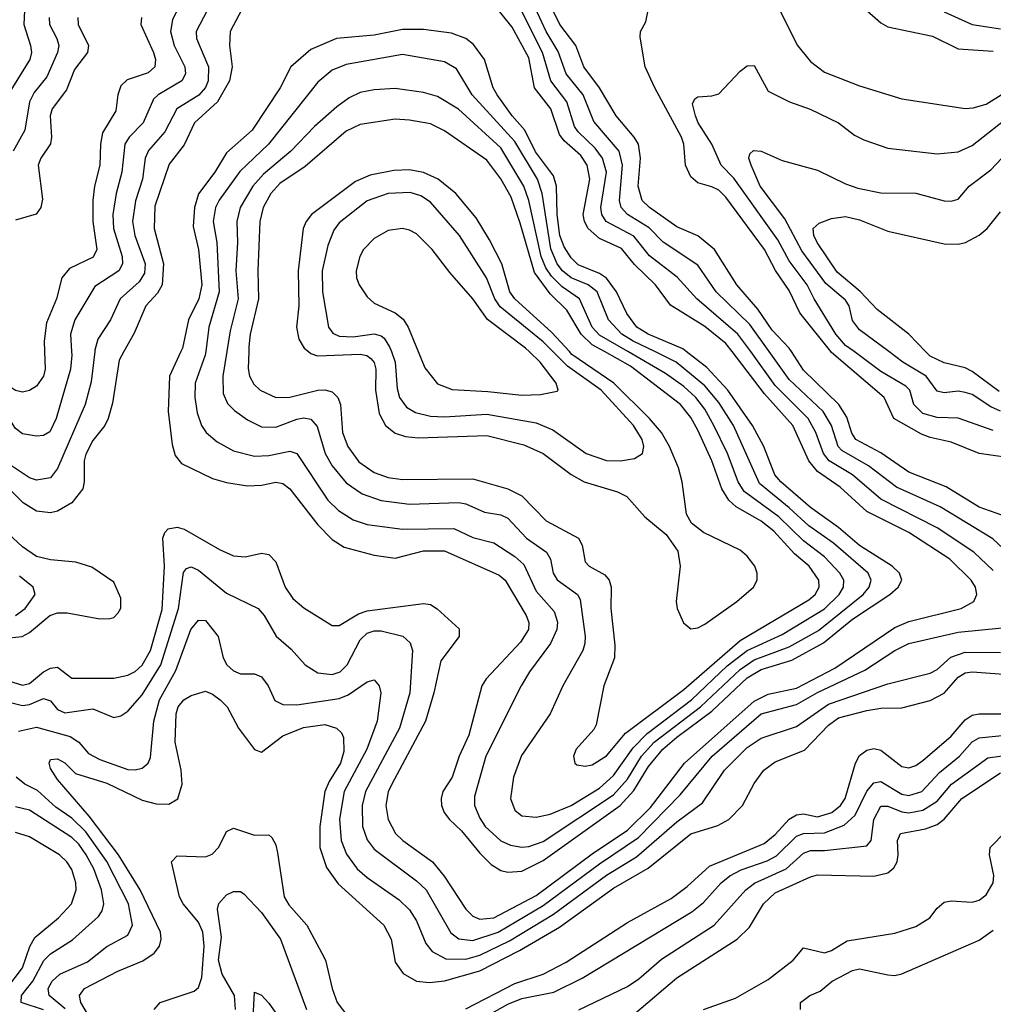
# Model space of a CAD drawing. Header units: inches. Extents: x 1308407 to 1441228, y 959628 to 1036311.
# Tile 98 of 256: x 1362622 to 1365390, y 988145 to 990944. Entities that reach past the tile are written whole.
import ezdxf

# ---------------------------------------------------------------- set-up
doc = ezdxf.new("R2010")
doc.units = ezdxf.units.IN
doc.header["$MEASUREMENT"] = 0
doc.layers.add('B3968', color=7, linetype='Continuous')
doc.layers.add('B3969', color=7, linetype='Continuous')

msp = doc.modelspace()

# ---------------------------------------------------------------- linework, layer by layer
at = {"layer": 'B3968', "color": 5}
for points, elevation in [([(1362835.5, 990000), (1362825.7, 989914.3), (1362807.9, 989850), (1362730, 989667.7), (1362710, 989641.3), (1362670, 989634.8), (1362650, 989641.3), (1362584.9, 989684.9), (1362573.1, 989710), (1362563.6, 989770), (1362554.8, 989794.8), (1362470.8, 989910), (1362456.4, 989936.4), (1362435.8, 989995.8), (1362432.3, 990000)], 3260), ([(1362769.5, 990000), (1362770.1, 989990), (1362766.5, 989950), (1362726.1, 989810), (1362707.9, 989772.1), (1362690, 989762), (1362670, 989759.3), (1362630, 989766), (1362610, 989781.1), (1362510, 989938.7), (1362479.5, 990000)], 3240), ([(1362693.1, 990000), (1362695, 989950), (1362690, 989929.8), (1362670, 989901.5), (1362650, 989889.9), (1362630, 989885), (1362610, 989889.4), (1362590, 989902.7), (1362570, 989929.9), (1362550.2, 989970.2), (1362527.8, 990000)], 3220), ([(1362550, 989076.3), (1362630, 989051.9), (1362650, 989056.4), (1362690, 989089.4), (1362710, 989100.2), (1362730, 989103.3), (1362770, 989072.1), (1362890, 989071.7), (1362930, 989080.7), (1362950, 989090.9), (1362970, 989108.9), (1362994.4, 989150), (1363026.7, 989266.7), (1363033.9, 989390), (1363029.2, 989470), (1363034.6, 989485.4), (1363044.1, 989495.9), (1363070, 989501.2), (1363090, 989495.1), (1363190, 989437.3), (1363230, 989419.1), (1363263.1, 989416.9), (1363310, 989427.1), (1363330, 989423.2), (1363350, 989402), (1363377.1, 989330), (1363398.7, 989298.7), (1363430, 989271.4), (1363510, 989221.3), (1363530, 989221.2), (1363585.3, 989254.7), (1363610, 989263.3), (1363770, 989284.3), (1363790, 989281.2), (1363808.7, 989268.7), (1363871.7, 989211.7), (1363871.8, 989190), (1363818.9, 989121.1), (1363799.9, 989030), (1363776.2, 988950), (1363679.7, 988770), (1363670, 988748.5), (1363663.4, 988710), (1363669.8, 988669.8), (1363690.6, 988630), (1363711.7, 988610), (1363795.3, 988550), (1363828.9, 988508.9), (1363890, 988415), (1363910, 988394.8), (1363930, 988386.6), (1363970, 988390.6), (1364090, 988454.1), (1364250, 988572.3), (1364350, 988639.2), (1364415.6, 988704.4), (1364511.8, 988830), (1364710, 989006.2), (1364750, 989026.3), (1364830, 989042.9), (1364939.9, 989100.1), (1365110, 989216), (1365150, 989233.2), (1365298.7, 989270), (1365334.5, 989290), (1365343.6, 989310), (1365339.4, 989330), (1365327, 989350), (1365266.4, 989410), (1365150, 989485.7), (1365030, 989545.5), (1364954.3, 989614.3), (1364890, 989659.3), (1364865.6, 989690), (1364820.4, 989790), (1364739.9, 989879.9), (1364647.5, 990000)], 3280), ([(1362918.4, 990000), (1362904.5, 989975.5), (1362886.1, 989853.9), (1362874, 989810), (1362863.8, 989790), (1362830, 989747.6), (1362810, 989708.3), (1362805.3, 989690), (1362805.9, 989630), (1362801.5, 989610), (1362770.1, 989570), (1362730, 989546.1), (1362710, 989541.7), (1362670, 989546.6), (1362631.8, 989570), (1362590.9, 989610.9)], 3280), ([(1363079.9, 990000), (1363047.9, 989930), (1363044.2, 989830), (1363055.7, 989735.7), (1363064.4, 989704.4), (1363081.7, 989681.7), (1363170, 989639.6), (1363210, 989627.9), (1363270, 989618.7), (1363310, 989620.1), (1363350, 989629.1), (1363370, 989625.1), (1363390.1, 989610), (1363470, 989507.2), (1363510, 989466), (1363544.2, 989444.2), (1363630, 989421.6), (1363690, 989412.5), (1363770, 989433.9), (1363830, 989433.3), (1363984.8, 989364.8), (1364001.8, 989350), (1364062.1, 989250), (1364069.7, 989230), (1364068.4, 989210), (1364046.1, 989173.9), (1363948.6, 989070), (1363935.7, 989050), (1363898.9, 988910), (1363871.8, 988850), (1363851.8, 988790), (1363825.5, 988750), (1363820.3, 988730), (1363821.3, 988710), (1363828.6, 988690), (1363843.6, 988670), (1363877.9, 988637.9), (1363930, 988574.5), (1363962.4, 988542.4), (1363990, 988525.3), (1364010, 988519.9), (1364050, 988523.4), (1364110, 988553.7), (1364329.4, 988710), (1364368, 988752), (1364410, 988820.2), (1364450.2, 988870), (1364490, 988904.5), (1364590, 988977.8), (1364690, 989072.9), (1364730, 989096.8), (1364817.1, 989122.9), (1364907.5, 989172.5), (1364990, 989239.3), (1365095.6, 989310), (1365119.7, 989330), (1365129.9, 989350), (1365123.2, 989370), (1365102.9, 989390), (1365010, 989448.8), (1364950, 989500.5), (1364870, 989556.8), (1364785.6, 989630), (1364768.7, 989650), (1364737.3, 989730), (1364705.3, 989790), (1364635, 989890), (1364575.1, 989955.1), (1364517.2, 990000)], 3320), ([(1363151, 990000), (1363149.8, 989990.2), (1363121.2, 989910), (1363120.3, 989870), (1363126.2, 989826.2), (1363139.3, 989790), (1363152.2, 989770), (1363183.7, 989743.7), (1363230, 989718.3), (1363290, 989703.1), (1363330, 989704.9), (1363390, 989716.8), (1363410, 989710.7), (1363497.8, 989577.8), (1363528.6, 989548.6), (1363570, 989522.3), (1363610, 989508.5), (1363710, 989495.1), (1363856.8, 989496.8), (1363910, 989471.7), (1363970, 989456.6), (1364030, 989417.2), (1364055, 989395), (1364090, 989318.7), (1364141.5, 989261.5), (1364150.7, 989230.7), (1364149.3, 989210), (1364131.5, 989170), (1364071.2, 989090), (1364047.5, 989050), (1363947, 988850), (1363915.3, 988735.3), (1363915.4, 988710), (1363930, 988673.7), (1363945.1, 988650), (1363990, 988609.7), (1364017.4, 988597.4), (1364050, 988591.2), (1364070, 988593), (1364110, 988607.1), (1364310, 988739.8), (1364350, 988784.8), (1364390.2, 988850), (1364426.1, 988890), (1364558, 988990), (1364670, 989096.4), (1364710, 989123.9), (1364810, 989161.3), (1364893.2, 989206.8), (1365019.6, 989310), (1365037.5, 989330), (1365043.1, 989350), (1365033.8, 989370), (1364935.9, 989455.9), (1364865.1, 989505.1), (1364810, 989556.3), (1364725.1, 989625.1), (1364651, 989790), (1364610, 989855), (1364570, 989902.7), (1364488.7, 989970), (1364427.4, 990000)], 3340), ([(1363210.8, 990000), (1363199.2, 989930), (1363201, 989881), (1363213, 989853), (1363232.5, 989832.5), (1363270, 989806.1), (1363310, 989786.6), (1363350, 989785.1), (1363410, 989808.4), (1363430, 989811.8), (1363450, 989808.3), (1363467.6, 989787.6), (1363490.3, 989710.3), (1363510, 989675.4), (1363550, 989626.9), (1363595.6, 989595.6), (1363650, 989577.2), (1363730, 989566), (1363871, 989571), (1363890, 989567.3), (1363943.6, 989543.6), (1363990, 989536.1), (1364010, 989526.7), (1364062.6, 989470), (1364119.3, 989430), (1364130.9, 989410), (1364138.9, 989370), (1364150, 989351.5), (1364208.3, 989310), (1364215.6, 989295.6), (1364230.1, 989190), (1364229.1, 989170), (1364222.9, 989150), (1364166.4, 989050), (1364130.1, 988970), (1364048.3, 988851.7), (1364026.2, 988790), (1364017, 988730), (1364030, 988696.5), (1364050, 988680.8), (1364090, 988676.3), (1364130, 988685), (1364190, 988709.8), (1364270, 988758.9), (1364310, 988795.1), (1364366.3, 988873.7), (1364406, 988914), (1364531.7, 989010), (1364633.4, 989106.6), (1364689.9, 989150.1), (1364790, 989196.1), (1364910, 989268.8), (1364952.1, 989310), (1364964.5, 989330), (1364965.3, 989350), (1364953.9, 989370), (1364910, 989417.1), (1364850, 989462.1), (1364779.9, 989530), (1364682, 989602), (1364664.7, 989630), (1364634.2, 989710), (1364595.8, 989790), (1364570, 989836.5), (1364544.3, 989870), (1364510, 989900.9), (1364458.1, 989938.1), (1364350.8, 990000)], 3360), ([(1363273.3, 990000), (1363271.9, 989951.9), (1363275.7, 989930), (1363287.3, 989907.3), (1363305.7, 989890), (1363350, 989869.7), (1363390, 989871), (1363470.1, 989890.1), (1363490, 989891.6), (1363510, 989886.1), (1363526.1, 989870), (1363534.3, 989850), (1363540.1, 989770), (1363555.2, 989730), (1363586.3, 989686.3), (1363630, 989656.6), (1363670, 989642.4), (1363710, 989636.2), (1363910, 989638.3), (1364010, 989610.1), (1364050, 989590), (1364119.1, 989519.1), (1364210.8, 989470), (1364221.2, 989450), (1364230, 989402.6), (1364241, 989390), (1364285.4, 989365.4), (1364298.3, 989350), (1364303.9, 989330), (1364303, 989270), (1364314.3, 989165.7), (1364312.8, 989130), (1364282.9, 989050), (1364260.7, 988939.3), (1364254.3, 988925.7), (1364204.2, 988870), (1364196.1, 988850), (1364200.4, 988830), (1364205.8, 988825.8), (1364230, 988822), (1364250, 988825.6), (1364290, 988851), (1364344.4, 988915.6), (1364510, 989039.7), (1364670, 989179), (1364865.6, 989294.4), (1364883.8, 989310), (1364895.2, 989330), (1364894.4, 989350), (1364866.2, 989390), (1364825.2, 989425.2), (1364766.2, 989490), (1364730, 989517.8), (1364658.7, 989558.7), (1364638, 989578), (1364618.6, 989610), (1364589.4, 989690), (1364550, 989776.7), (1364530, 989812.9), (1364501.1, 989850), (1364358.9, 989958.9), (1364284.4, 990000)], 3380), ([(1363443.4, 990000), (1363450, 989994.9), (1363468.4, 989988.4), (1363590, 989993.1), (1363609.2, 989989.2), (1363620.4, 989980.4), (1363629.5, 989969.5), (1363635, 989950), (1363633.2, 989890), (1363644.4, 989824.4), (1363662.3, 989790), (1363690, 989767.9), (1363718.6, 989758.6), (1363754.5, 989754.5), (1363950, 989761.6), (1364055.3, 989735.3), (1364110, 989710.9), (1364190, 989650.9), (1364227.1, 989630), (1364321.4, 989601.4), (1364348.6, 989588.6), (1364399.3, 989530), (1364460.3, 989480.3), (1364492.8, 989432.8), (1364499.3, 989390), (1364488.7, 989290), (1364491.1, 989270), (1364509, 989229), (1364530, 989212.3), (1364550, 989215.3), (1364570, 989225.7), (1364660.5, 989290), (1364708.5, 989330), (1364718.5, 989350), (1364718.9, 989370), (1364711.7, 989390), (1364690, 989418.5), (1364670, 989435.6), (1364565.7, 989485.7), (1364532.4, 989512.4), (1364518.2, 989538.2), (1364505.3, 989630), (1364494.6, 989670), (1364469.4, 989730), (1364447, 989770), (1364413, 989810), (1364310.8, 989910), (1364192, 989992), (1364184.7, 990000)], 3420), ([(1363678.8, 990000), (1363689.5, 989970), (1363695.6, 989895.6), (1363702.1, 989870), (1363721.9, 989841.9), (1363746.9, 989826.9), (1363790, 989816.3), (1363830, 989814.5), (1363950, 989822.2), (1364090, 989797.7), (1364137.7, 989777.7), (1364232.2, 989710), (1364290, 989690.5), (1364330, 989689.2), (1364370, 989695.9), (1364393, 989710), (1364396.7, 989730), (1364392, 989750), (1364367.2, 989790), (1364275, 989890), (1364179, 989959), (1364138, 990000)], 3440), ([(1363755.3, 990000), (1363774.2, 989954.2), (1363810, 989908.1), (1363851.9, 989891.9), (1363952.9, 989887.1), (1364050, 989876.3), (1364102.3, 989877.7), (1364150, 989887.6), (1364153.3, 989890), (1364147.1, 989910), (1364102, 989970), (1364070.7, 990000)], 3460), ([(1365390, 989377.6), (1365334.9, 989430), (1365230, 989499.3), (1365070, 989580.4), (1364989.8, 989649.8), (1364923.1, 989690), (1364907.6, 989710), (1364885.7, 989770), (1364863.7, 989810), (1364770, 989904.1), (1364700.4, 990000)], 3260), ([(1365419, 989439), (1365388.3, 989468.3), (1365238.8, 989558.8), (1365115.2, 989615.2), (1365035.5, 989675.5), (1364958.9, 989718.9), (1364949.2, 989730), (1364929.9, 989790), (1364906.1, 989830), (1364810, 989920.9), (1364753.1, 990000)], 3240), ([(1365430, 989529.9), (1365350, 989557.5), (1365255.7, 989615.7), (1365150, 989657.2), (1365070, 989712.1), (1364998.8, 989750), (1364988.1, 989768.1), (1364973.4, 989813.4), (1364951.2, 989850), (1364850, 989947.1), (1364816.3, 990000)], 3220), ([(1365470, 989693.3), (1365350, 989710.3), (1365270, 989742.5), (1365210, 989755.9), (1365185.7, 989765.7), (1365107.5, 989810), (1365079.7, 989870), (1364930, 989997.7), (1364928.2, 990000)], 3180), ([(1365390, 989775.9), (1365290, 989811.1), (1365230, 989812.7), (1365190, 989824.4), (1365164, 989850), (1365152.9, 989890), (1365141.6, 989901.6), (1365070, 989944), (1364994.3, 990000)], 3160), ([(1365410, 989831), (1365382.7, 989842.7), (1365330, 989877.8), (1365310, 989884.2), (1365290, 989887.2), (1365250, 989883.1), (1365230, 989887.2), (1365199.1, 989930), (1365132.8, 989970), (1365092.6, 990000)], 3140), ([(1365407, 989887), (1365330, 989944), (1365310, 989953.9), (1365250, 989967.9), (1365210, 989986.7), (1365197.4, 990000)], 3120), ([(1362593.5, 989186.5), (1362629.4, 989190.6), (1362650, 989201.3), (1362707.5, 989250), (1362730, 989257.7), (1362757.1, 989257.1), (1362850, 989240.1), (1362878.6, 989241.4), (1362890, 989244.4), (1362902.4, 989257.6), (1362909.3, 989270.7), (1362910, 989299.3), (1362890, 989344.5), (1362827.4, 989387.4), (1362781.9, 989401.9), (1362710, 989407.8), (1362670, 989417.7), (1362630, 989444.8), (1362550, 989518.6)], 3320), ([(1362570, 989008.9), (1362630, 988994.1), (1362650, 988996.5), (1362690, 989014.2), (1362710, 989006.9), (1362730, 988982.9), (1362750, 988973.6), (1362830, 988985), (1362890, 988960.2), (1362910, 988964.5), (1362930, 988978.2), (1362970, 989024.7), (1363023.1, 989110), (1363073.8, 989270), (1363088, 989372), (1363096.5, 989383.5), (1363110, 989388.3), (1363130, 989379.1), (1363210, 989313.1), (1363300.2, 989270), (1363317, 989250), (1363351.5, 989191.5), (1363394, 989154), (1363433.7, 989110), (1363470, 989087.3), (1363510, 989082), (1363533.1, 989090), (1363553.4, 989110), (1363590, 989180.4), (1363610, 989199.3), (1363630, 989206.2), (1363650, 989206.5), (1363711.2, 989191.2), (1363732.3, 989172.3), (1363739, 989150), (1363731.5, 989030), (1363701.4, 988930), (1363604.9, 988750), (1363596.2, 988710), (1363596.4, 988650), (1363610, 988611.8), (1363630, 988585.4), (1363750, 988496), (1363777.5, 988470), (1363848.1, 988348.1), (1363870.6, 988330.6), (1363910, 988326), (1363982.5, 988350), (1364110, 988425.8), (1364270, 988543.9), (1364381.3, 988618.7), (1364499.9, 988740.1), (1364590.9, 988850), (1364730, 988970.1), (1364830, 988996.8), (1364890, 989031.4), (1365025.2, 989094.8), (1365110, 989150.1), (1365150.1, 989170.1), (1365290, 989202.7), (1365415.3, 989215.3)], 3260), ([(1362610, 989249.7), (1362637.9, 989270), (1362666.3, 989310), (1362660.7, 989330), (1362622, 989362)], 3340), ([(1362618.9, 988921.1), (1362670, 988932), (1362766, 988906), (1362790.3, 988890.3), (1362818, 988858), (1362850, 988840.1), (1362930, 988812.5), (1362950, 988810.8), (1362970, 988815.8), (1362987, 988830), (1362994, 988846), (1363003.9, 988950), (1363019.8, 989010), (1363066.1, 989093.9), (1363108.2, 989210), (1363130, 989237.1), (1363150, 989235.5), (1363186.7, 989190), (1363200.5, 989130), (1363211.3, 989110), (1363230, 989092.4), (1363250, 989084.4), (1363290, 989083.7), (1363310, 989076), (1363328.7, 989050), (1363347.9, 989007.9), (1363370, 988996.6), (1363410, 988996.3), (1363530, 989013.5), (1363555.8, 989024.2), (1363610, 989061.4), (1363630, 989066.7), (1363644.2, 989050), (1363648.8, 989030), (1363638.4, 988950), (1363609.1, 988870), (1363544.2, 988750), (1363531, 988671), (1363536.1, 988610), (1363551.6, 988571.6), (1363581.6, 988530), (1363610, 988504.8), (1363701.3, 988441.3), (1363730, 988413.1), (1363750, 988381.5), (1363777.2, 988317.2), (1363794.3, 988294.3), (1363833.5, 988273.5), (1363890, 988273), (1363930, 988284.6), (1364014.7, 988325.3), (1364139.4, 988400.6), (1364290, 988512.2), (1364375.8, 988564.2), (1364490, 988663.1), (1364563.1, 988716.9), (1364625.7, 988810), (1364690, 988874.9), (1364730, 988901.6), (1364830, 988934.8), (1364921.7, 988998.3), (1365090, 989056.1), (1365210, 989085.9), (1365230, 989096.8), (1365268.8, 989131.2), (1365310, 989145.7), (1365410, 989144.9)], 3240), ([(1362830, 988091.6), (1362795.6, 988150), (1362791.8, 988170), (1362806.1, 988190), (1362900.9, 988239.1), (1362972.2, 988267.8), (1363004.9, 988290), (1363019.6, 988310), (1363024.7, 988330), (1363022.9, 988350), (1362965, 988470), (1362902.9, 988570), (1362819.6, 988679.6), (1362730, 988783.5), (1362710, 988814.5), (1362705.9, 988830), (1362710, 988840.3), (1362730, 988842.2), (1362750, 988830.7), (1362781.1, 988801.1), (1362870, 988773.3), (1362970, 988725.4), (1363010, 988714.9), (1363046, 988714), (1363071.5, 988728.5), (1363084.2, 988770), (1363081.4, 988810), (1363064.2, 988890), (1363066.6, 988970), (1363073.1, 988990), (1363088.8, 989010), (1363110, 989022.8), (1363150, 989034.8), (1363170, 989026.4), (1363191.8, 989010), (1363211.6, 988990), (1363244.3, 988930), (1363290, 988869.2), (1363310, 988861), (1363370, 988908.3), (1363428.5, 988931.5), (1363490, 988939.9), (1363523.2, 988930), (1363536.7, 988916.7), (1363542.7, 988902.7), (1363543.4, 988863.4), (1363534.6, 988830), (1363501.8, 988778.2), (1363489.3, 988750), (1363475.1, 988650), (1363475.8, 988590), (1363494, 988534), (1363527.1, 988487.1), (1363657.3, 988370), (1363678.2, 988330), (1363690, 988264.9), (1363712.4, 988232.4), (1363750.5, 988210.5), (1363787.1, 988207.1), (1363830, 988211.8), (1363930, 988239.6), (1364042.8, 988297.2), (1364156.3, 988363.7), (1364310, 988474.6), (1364408.6, 988531.4), (1364530, 988629.1), (1364606.8, 988653.2), (1364638.5, 988670), (1364676.7, 988710), (1364710, 988772.3), (1364737.7, 988810), (1364770, 988834.3), (1364853, 988867), (1364921.4, 988938.6), (1364950, 988959), (1365030, 988980.3), (1365070, 988986.3), (1365130, 988987.1), (1365210, 989008.1), (1365250, 989029.4), (1365290, 989074.7), (1365310, 989086.6), (1365330, 989089.8), (1365510, 989076.8)], 3220), ([(1363890, 988131.3), (1364030, 988203.6), (1364110, 988230), (1364176, 988264), (1364350, 988377.6), (1364474.5, 988445.5), (1364520, 988480), (1364582.7, 988537.3), (1364738.4, 988601.6), (1364770, 988627.3), (1364810, 988670.7), (1364830, 988683.7), (1364850, 988685.7), (1364890, 988677.5), (1364931.3, 988690), (1364955.6, 988710), (1364968.6, 988730), (1364998.5, 988830), (1365010, 988851.8), (1365030, 988867.3), (1365050, 988871.5), (1365070, 988867.5), (1365130, 988821), (1365150, 988817.1), (1365170, 988823.7), (1365190, 988838), (1365270, 988906.7), (1365310, 988953.6), (1365330, 988966.7), (1365350, 988970.4), (1365470, 988970.6)], 3180), ([(1363910, 988089.1), (1364010, 988145.3), (1364050, 988160.9), (1364140.7, 988179.3), (1364221.1, 988218.9), (1364532.8, 988407.2), (1364566.1, 988433.9), (1364616.7, 988490), (1364641.4, 988510), (1364673, 988527), (1364747.1, 988552.9), (1364773.5, 988566.5), (1364830, 988622.6), (1364850, 988630.3), (1364910, 988632.3), (1364966.2, 988653.8), (1364997.7, 988682.3), (1365030, 988750.1), (1365050, 988773.8), (1365070, 988777.6), (1365130, 988741.8), (1365150, 988738.1), (1365186.7, 988750), (1365236.7, 988803.3), (1365294.1, 988850), (1365330, 988890.5), (1365350, 988901.7), (1365470, 988914.6)], 3160), ([(1364211.5, 988128.5), (1364350, 988195.3), (1364382.5, 988217.5), (1364446.7, 988273.3), (1364596.2, 988370), (1364686.8, 988470), (1364711, 988489), (1364801, 988530), (1364850, 988574.2), (1364870, 988582.2), (1364910, 988581.8), (1365030, 988595), (1365042.5, 988610), (1365050.5, 988670), (1365070, 988707.6), (1365090, 988708), (1365130, 988691.5), (1365150, 988688.7), (1365190, 988696.9), (1365230, 988721.9), (1365271.5, 988770), (1365374.4, 988845.6), (1365470, 988858.4)], 3140), ([(1364370, 988117.6), (1364490, 988219.5), (1364661.5, 988330), (1364696.5, 988363.5), (1364737.1, 988430), (1364770, 988461.3), (1364870, 988507.3), (1364890, 988512.3), (1365050, 988508.9), (1365090, 988518.6), (1365107, 988533), (1365116.3, 988550), (1365119.9, 988570), (1365117.9, 988610), (1365126.2, 988630), (1365197, 988643), (1365230, 988655.4), (1365250, 988670.5), (1365300.3, 988730), (1365410, 988803.1)], 3120), ([(1362751.7, 988131.7), (1362706.2, 988170), (1362703.2, 988190), (1362714.6, 988210), (1362736.6, 988230), (1362814.9, 988265.1), (1362870, 988309.1), (1362930, 988341.6), (1362942.8, 988370), (1362931.9, 988430), (1362870, 988550.3), (1362810, 988634.9), (1362770, 988673.5), (1362724.7, 988704.7), (1362672.4, 988752.4), (1362636.5, 988770), (1362611.9, 988790)], 3240), ([(1362690, 988129.1), (1362626.6, 988150), (1362627.5, 988170), (1362659.6, 988210), (1362690.4, 988269.6), (1362710, 988288.1), (1362772.5, 988327.5), (1362845.8, 988394.2), (1362856.6, 988410), (1362861.3, 988430), (1362855.1, 988470), (1362832.5, 988530), (1362811.2, 988570), (1362790, 988599.6), (1362770, 988618.5), (1362650, 988696.8), (1362610, 988705.6)], 3260), ([(1362585.2, 988190), (1362630, 988248.3), (1362650.8, 988309.2), (1362665.1, 988334.9), (1362732.2, 988390), (1362769.3, 988430), (1362782.5, 988470), (1362781.7, 988490), (1362770, 988527.8), (1362756.1, 988550), (1362735, 988570), (1362650, 988620.7), (1362610, 988633.1)], 3280), ([(1363004.9, 988130), (1363021.5, 988150), (1363118.1, 988181.9), (1363130, 988192.1), (1363139.6, 988220.4), (1363146.8, 988310), (1363142.7, 988350), (1363130, 988377.7), (1363086.5, 988430), (1363076.2, 988450), (1363054.1, 988550), (1363070, 988567.1), (1363150, 988564.2), (1363169, 988571), (1363188.6, 988591.4), (1363210, 988635.8), (1363230, 988645.7), (1363290, 988625.8), (1363330, 988626.5), (1363338.7, 988618.7), (1363350, 988597.6), (1363355, 988575), (1363373.8, 988450), (1363387.3, 988427.3), (1363438.2, 988370), (1363481.5, 988290), (1363491.2, 988270), (1363510.1, 988190), (1363524.6, 988150), (1363585, 988070)], 3180), ([(1364566.4, 988130), (1364657.5, 988162.5), (1364750, 988215), (1364821.1, 988270), (1364850, 988305.3), (1364910, 988291.1), (1364930, 988297.3), (1364974.7, 988325.3), (1365110, 988346.5), (1365170, 988365.7), (1365209.1, 988390), (1365230, 988418.2), (1365250, 988435), (1365270, 988438.4), (1365330, 988434.7), (1365350, 988440.4), (1365370, 988455.9), (1365389.9, 988490), (1365391.1, 988511.1), (1365379.2, 988570), (1365381.4, 988590), (1365424.6, 988635.4)], 3080), ([(1363235.6, 988130), (1363232.4, 988170), (1363197.9, 988230), (1363187.2, 988270), (1363195.7, 988335.7), (1363184.5, 988415.5), (1363188.7, 988431.3), (1363210, 988456.2), (1363230, 988465.2), (1363250, 988465.5), (1363259, 988459), (1363310, 988405.2), (1363364, 988330), (1363437.5, 988130)], 3160), ([(1364842, 988130), (1364842, 988150), (1364868.7, 988170), (1364898, 988182), (1364931.8, 988210), (1364990, 988241.2), (1365010, 988245.8), (1365090, 988228.3), (1365110, 988226.5), (1365130, 988231), (1365350, 988326.7), (1365390, 988355)], 3060), ([(1363285.2, 988090), (1363290, 988179.1), (1363310, 988170.2), (1363330, 988147.7), (1363413, 988030)], 3140)]:
    msp.add_lwpolyline(points, dxfattribs=dict(at, elevation=elevation))
at = {"layer": 'B3969', "color": 5}
for points, elevation in [([(1364647.5, 990000), (1364630, 990022.7), (1364570, 990071.9), (1364472.5, 990132.5), (1364429.9, 990190), (1364370, 990247.6), (1364333.4, 990293.4), (1364270, 990321.8), (1364238.4, 990350), (1364227.4, 990370), (1364224.1, 990390), (1364242.8, 990490), (1364234.9, 990530), (1364217.1, 990557.1), (1364170, 990599.3), (1364156.8, 990616.8), (1364131.7, 990690), (1364085.8, 990750), (1364070, 990834.9), (1364022.2, 990922.2), (1363925, 991045)], 3280), ([(1363087.8, 991010), (1363057, 990943), (1363050.4, 990910), (1363061, 990870), (1363091.2, 990810), (1363093.3, 990790), (1363083.3, 990770), (1363015.6, 990730), (1363002.3, 990717.7), (1362973, 990650), (1362933.3, 990610), (1362920.8, 990590), (1362912.9, 990510), (1362896, 990450), (1362886.9, 990390), (1362888.9, 990350), (1362913, 990270), (1362914.2, 990250), (1362903.8, 990230), (1362835.3, 990184.7), (1362778.7, 990090), (1362766.9, 990050), (1362769.5, 990000)], 3240), ([(1363165.3, 990990), (1363124, 990910), (1363124.5, 990890), (1363159.1, 990810), (1363157.6, 990770), (1363150, 990751.3), (1363131.1, 990728.9), (1363069.3, 990690), (1363034.8, 990625.2), (1362988, 990572), (1362978.5, 990550), (1362971.6, 990490), (1362951, 990429), (1362943.3, 990370), (1362949.8, 990330), (1362978.5, 990250), (1362976.6, 990223.4), (1362962, 990198), (1362907.7, 990150), (1362880.4, 990090), (1362844.4, 990035.6), (1362836, 990004), (1362835.5, 990000)], 3260), ([(1363270, 991003.8), (1363220.1, 990910), (1363218.3, 990870), (1363225.9, 990810), (1363218.5, 990770), (1363184.7, 990710), (1363119.3, 990650), (1363090, 990588.2), (1363046.8, 990533.2), (1363006.3, 990413.7), (1363004.3, 990350), (1363030.6, 990250), (1363027.3, 990190), (1363013.5, 990166.5), (1362980.5, 990130), (1362947.9, 990052.1), (1362918.4, 990000)], 3280), ([(1364753.1, 990000), (1364697.4, 990077.4), (1364602.3, 990170), (1364550, 990245.5), (1364451.4, 990311.4), (1364412, 990352), (1364349.9, 990390), (1364332.2, 990410), (1364327, 990430), (1364336.1, 990530), (1364326.6, 990570), (1364254.2, 990654.2), (1364224.2, 990730), (1364176, 990790), (1364153.4, 990853.4), (1364119, 990910), (1364081.7, 990990)], 3240), ([(1364816.3, 990000), (1364810, 990009.9), (1364761.1, 990061.1), (1364720.3, 990120.3), (1364660.9, 990190), (1364596.9, 990290), (1364550, 990329.1), (1364490, 990354.9), (1364412.9, 990410), (1364391.7, 990430), (1364380.5, 990470), (1364387.3, 990550), (1364381.3, 990590), (1364369.2, 990610), (1364317.5, 990670), (1364270.9, 990750), (1364226.3, 990810), (1364203, 990870), (1364158.1, 990930), (1364122.9, 991002.9)], 3220), ([(1364770, 990996.5), (1364833.3, 990870), (1364870, 990824.4), (1364910, 990794.5), (1365010, 990755.6), (1365130, 990719), (1365310, 990691.3), (1365332.7, 990692.7), (1365370, 990703.4), (1365470, 990765.9)], 3180), ([(1362636.1, 990970), (1362633.8, 990930), (1362653.3, 990870), (1362655.4, 990850), (1362651.3, 990830), (1362589.4, 990730.6)], 3140), ([(1364700.4, 990000), (1364664.1, 990050), (1364547.3, 990150), (1364491.5, 990211.5), (1364412.7, 990272.7), (1364368, 990328), (1364289.2, 990370), (1364276.8, 990390), (1364273.9, 990410), (1364290.4, 990510), (1364278.6, 990550), (1364258.1, 990578.1), (1364210, 990624.5), (1364199.7, 990639.7), (1364178, 990710), (1364131.9, 990770), (1364108.5, 990850), (1364050, 990966.7)], 3260), ([(1364928.2, 990000), (1364839.8, 990110), (1364810, 990173.8), (1364770.5, 990230.5), (1364739.5, 990290), (1364630, 990439.3), (1364610, 990458.9), (1364590, 990468.9), (1364550, 990479.5), (1364530, 990496.5), (1364514.6, 990530), (1364509.9, 990590), (1364503.2, 990610), (1364427.4, 990750), (1364400.2, 990810), (1364386, 990894), (1364387.3, 990910), (1364402.5, 990937.5), (1364408.9, 990971.1)], 3180), ([(1365030.8, 990970), (1365070, 990935.1), (1365090, 990923.3), (1365217, 990897), (1365290, 990860.7), (1365390, 990853.9)], 3220), ([(1365250, 990965.5), (1365330, 990929.7), (1365410, 990917.7)], 3240), ([(1362706.2, 990950), (1362707.3, 990930), (1362728, 990890), (1362733.3, 990870), (1362729.4, 990850), (1362698.9, 990781.1), (1362663.7, 990736.3), (1362650.4, 990710), (1362636.5, 990630), (1362603.7, 990570)], 3160), ([(1362787.5, 990950), (1362788.4, 990930), (1362817.9, 990870), (1362814.5, 990850), (1362778, 990802), (1362755.6, 990744.4), (1362714.6, 990690), (1362709.1, 990670), (1362712.8, 990610), (1362709.7, 990590.3), (1362681.9, 990550), (1362674.9, 990530), (1362686.7, 990433.3), (1362682.2, 990410), (1362669, 990391), (1362610, 990374.1)], 3180), ([(1362968.2, 990950), (1362966.8, 990930), (1363002.5, 990850), (1363007.8, 990830), (1363006, 990810), (1362987.3, 990792.7), (1362927.2, 990772.8), (1362910, 990756), (1362901.3, 990730), (1362895.7, 990684.3), (1362857.6, 990622.4), (1362851.8, 990590), (1362850.4, 990530), (1362834.6, 990470), (1362830.4, 990429.6), (1362829.8, 990370), (1362841.6, 990290), (1362831.1, 990268.9), (1362763.8, 990236.2), (1362742.1, 990210), (1362727, 990150), (1362698.3, 990081.7), (1362691.9, 990030), (1362693.1, 990000)], 3220), ([(1364517.2, 990000), (1364507.5, 990007.5), (1364408.5, 990050), (1364377, 990070), (1364348.6, 990108.6), (1364319, 990170), (1364290, 990208.6), (1364270, 990222.5), (1364210, 990247.2), (1364190, 990266.3), (1364170, 990297.5), (1364158, 990330), (1364150.5, 990390), (1364148.2, 990470), (1364140.1, 990500.1), (1364088.1, 990568.1), (1364057.9, 990630), (1364022.5, 990670), (1363979.2, 990730), (1363968.5, 990750), (1363943.1, 990830), (1363912.7, 990872.7), (1363890, 990889.9), (1363850, 990905.6), (1363770, 990916.1), (1363710, 990915.4), (1363630, 990899.6), (1363522.6, 990890), (1363450, 990858.5), (1363392.5, 990810), (1363362.2, 990750), (1363283.3, 990630), (1363210, 990565.2), (1363177.3, 990510), (1363130, 990449), (1363119.2, 990410), (1363115.5, 990355.5), (1363130.9, 990290), (1363140.3, 990190), (1363131.7, 990150), (1363102.2, 990090), (1363084.5, 990010), (1363079.9, 990000)], 3320), ([(1364427.4, 990000), (1364366.1, 990030), (1364334.2, 990050), (1364296.3, 990090), (1364263.4, 990170), (1364237.9, 990190), (1364189.8, 990209.8), (1364165.5, 990230), (1364150, 990250), (1364132.4, 990292.4), (1364107.4, 990450), (1364094.4, 990490), (1364030, 990597.1), (1363908.3, 990730), (1363864.2, 990804.2), (1363830, 990824.2), (1363710, 990844.7), (1363550, 990816.1), (1363510, 990799.9), (1363470, 990766.4), (1363329.7, 990590), (1363248.3, 990511.7), (1363189.1, 990430.9), (1363178.8, 990410), (1363171.7, 990370), (1363182.2, 990310), (1363188.8, 990170), (1363160.1, 990070), (1363151, 990000)], 3340), ([(1364994.3, 990000), (1364970, 990017.9), (1364942.1, 990050), (1364880.3, 990150), (1364861.1, 990190), (1364810, 990258.2), (1364777.6, 990317.6), (1364652.7, 990492.7), (1364616.7, 990530), (1364589.4, 990590), (1364550.5, 990650), (1364542.9, 990670), (1364535.2, 990704.8), (1364541.3, 990718.7), (1364550, 990724.7), (1364590, 990727), (1364610, 990732.7), (1364670, 990797.6), (1364690, 990812.6), (1364710, 990813), (1364750, 990740.9), (1364810.1, 990710.1), (1364869.5, 990689.5), (1364950, 990650.3), (1364995.7, 990615.7), (1365021.7, 990601.7), (1365090, 990578), (1365230, 990562.3), (1365290, 990568.3), (1365330, 990586.1), (1365450, 990680.5)], 3160), ([(1364350.8, 990000), (1364270, 990046.6), (1364249.2, 990070), (1364213.9, 990150), (1364163.9, 990183.9), (1364134.1, 990214.1), (1364117.9, 990237.9), (1364104.5, 990270), (1364069.3, 990429.3), (1364055.4, 990470), (1363990, 990579.1), (1363870, 990689.1), (1363810, 990725.1), (1363770, 990736.7), (1363690, 990747.7), (1363630, 990744.3), (1363590, 990736.9), (1363558.5, 990721.5), (1363523.9, 990696.1), (1363459.9, 990640.1), (1363393.1, 990570), (1363315.7, 990504.3), (1363284.6, 990470), (1363249.3, 990410), (1363239.3, 990370), (1363241.4, 990310), (1363237, 990230), (1363242.9, 990150), (1363220.7, 990059.3), (1363210.8, 990000)], 3360), ([(1364284.4, 990000), (1364250, 990019), (1364218.6, 990050), (1364177.8, 990117.8), (1364130, 990164.1), (1364085.2, 990225.2), (1364045.1, 990365.1), (1364019.1, 990439.1), (1363990, 990490.8), (1363950, 990544.3), (1363830, 990627.9), (1363790, 990647.3), (1363730, 990658.2), (1363690, 990660.4), (1363590, 990645.3), (1363550, 990626.3), (1363434.1, 990525.9), (1363361.8, 990478.2), (1363336, 990450), (1363313.9, 990410), (1363304.4, 990370), (1363298.9, 990230), (1363301, 990150), (1363277.3, 990050), (1363273.7, 990013.7), (1363273.3, 990000)], 3380), ([(1365092.6, 990000), (1365010, 990061.7), (1364990, 990088.9), (1364979.9, 990130), (1364970, 990146.6), (1364913.8, 990193.8), (1364846.1, 990286.1), (1364797.3, 990377.3), (1364727.6, 990470), (1364701.4, 990530), (1364694.8, 990550), (1364697.8, 990562.2), (1364708.4, 990571.6), (1364730, 990570.2), (1364790, 990543.5), (1364890, 990516.1), (1364970, 990477.1), (1365005.1, 990465.1), (1365070, 990451.6), (1365170, 990450.1), (1365250, 990428.8), (1365270, 990427.8), (1365290, 990433.7), (1365320.9, 990470), (1365383.3, 990516.7), (1365430, 990567)], 3140), ([(1364184.7, 990000), (1364134.7, 990054.7), (1364030.1, 990150.1), (1364015.9, 990170), (1363992.9, 990250), (1363958.1, 990318.1), (1363920.1, 990380.1), (1363862.1, 990450), (1363812.2, 990490), (1363770, 990509.6), (1363730, 990517.2), (1363685.3, 990514.7), (1363618.7, 990501.3), (1363576.5, 990483.5), (1363451.9, 990390), (1363436.3, 990370), (1363428.3, 990350), (1363414, 990230), (1363415.6, 990130), (1363409.4, 990069.4), (1363415.7, 990035.7), (1363430.7, 990010), (1363443.4, 990000)], 3420), ([(1364138, 990000), (1364110, 990028), (1363987.7, 990127.7), (1363973.1, 990150), (1363949.5, 990209.5), (1363872.9, 990330), (1363790, 990424.5), (1363762.6, 990442.6), (1363732.6, 990452.6), (1363670, 990449.5), (1363610, 990428.6), (1363530, 990365.7), (1363515, 990345), (1363497.9, 990302.1), (1363481.8, 990230), (1363482.9, 990170), (1363500.1, 990070), (1363512.3, 990052.3), (1363530, 990043.7), (1363570, 990042.1), (1363630, 990050.7), (1363650, 990045), (1363658, 990038), (1363673.9, 990013.9), (1363678.8, 990000)], 3440), ([(1365197.4, 990000), (1365149.9, 990050), (1365059.7, 990119.7), (1365011.3, 990171.3), (1364946.3, 990226.3), (1364888.8, 990310), (1364879.9, 990330), (1364877.6, 990350), (1364894.7, 990365.3), (1364930, 990378.4), (1364970, 990384.2), (1365010, 990374.4), (1365090, 990342.7), (1365250, 990306.6), (1365290, 990305.5), (1365311.1, 990310), (1365350, 990330.8), (1365372.7, 990350), (1365410, 990397.4)], 3120), ([(1364070.7, 990000), (1364060.3, 990010), (1363951.6, 990091.6), (1363910, 990149.9), (1363844.6, 990224.6), (1363794.7, 990290), (1363750, 990334.5), (1363730, 990345.6), (1363710, 990349.9), (1363670, 990344.5), (1363630, 990322), (1363599.8, 990290), (1363588.8, 990270), (1363578.3, 990230), (1363579.4, 990210), (1363587.1, 990190), (1363610, 990156.1), (1363630, 990137.5), (1363690, 990110.7), (1363712.6, 990092.6), (1363726.5, 990070), (1363755.3, 990000)], 3460)]:
    msp.add_lwpolyline(points, dxfattribs=dict(at, elevation=elevation))

doc.saveas('drawing.dxf')
